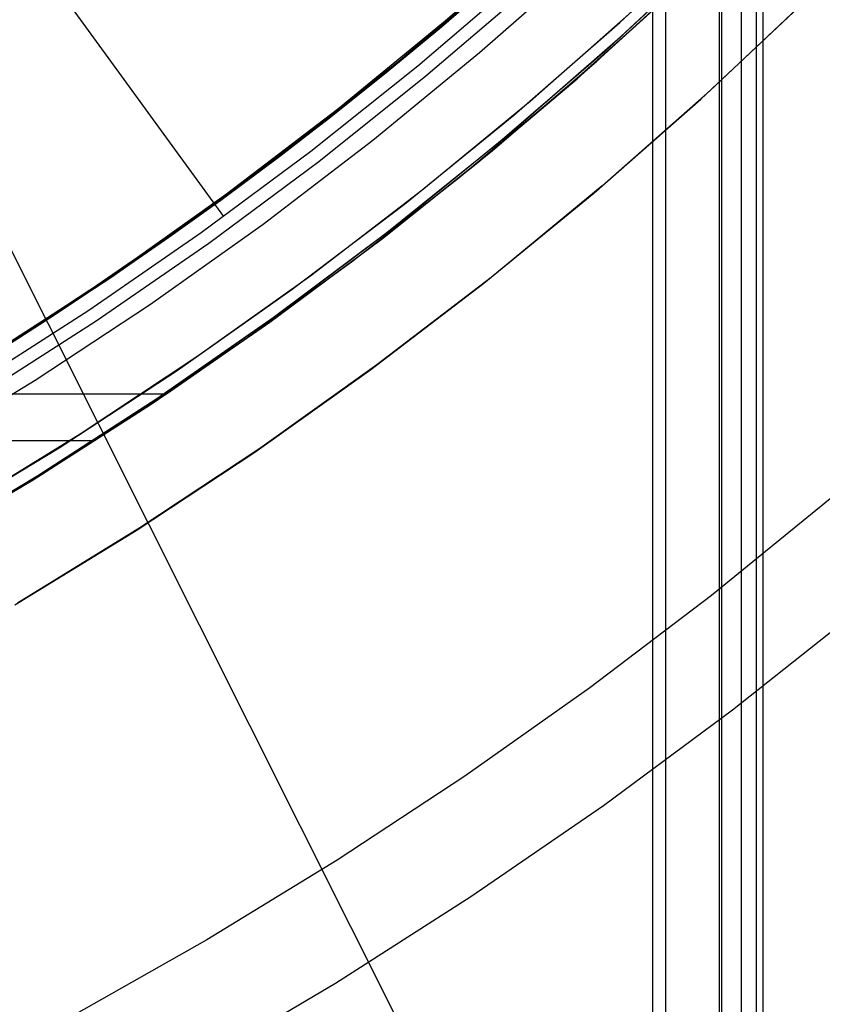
# Model space of a CAD drawing. Header units: millimetres. Extents: x 6038 to 7358, y -8545 to -7225.
# Tile 191 of 256: x 6737 to 6751, y -7956 to -7939. Entities that reach past the tile are written whole.
import ezdxf

# ---------------------------------------------------------------- set-up
doc = ezdxf.new("R2010")
doc.units = ezdxf.units.MM
doc.layers.add('color', color=7, linetype='Continuous')
doc.layers.add('luz', color=7, linetype='Continuous')

msp = doc.modelspace()

# ---------------------------------------------------------------- linework, layer by layer
at = {"color": 7, "true_color": 0xffffff}
for p, q in [((6747.902, -8544.667, 51.746), (6747.902, -7914.667, 51.746)), ((6747.902, -8544.667, 51.746), (6747.902, -7914.667, 51.746)), ((6748.127, -7914.667, 51.72), (6748.127, -8544.667, 51.72)), ((6749.101, -8544.667, 52.495), (6749.101, -7914.667, 52.495)), ((6749.101, -8544.667, 52.495), (6749.101, -7914.667, 52.495)), ((6749.139, -7914.667, 57.105), (6749.139, -8544.667, 57.105)), ((6749.139, -7914.667, 57.105), (6749.139, -8544.667, 57.105)), ((6749.495, -8544.667, 54.2), (6749.495, -7914.667, 54.2)), ((6749.762, -7914.667, 56.66), (6749.762, -8544.667, 56.66)), ((6749.889, -8544.667, 55.905), (6749.889, -7914.667, 55.905)), ((6749.889, -8544.667, 55.905), (6749.889, -7914.667, 55.905)), ((6727.818, -7925.273, 103.072), (6740.173, -7942.278, 89.031)), ((6744.164, -7938.754, 51.544), (6746.049, -7937.093, 51.109)), ((6744.164, -7938.754, 51.544), (6746.049, -7937.093, 51.109)), ((6747.322, -7939.043, 58.537), (6749.205, -7937.282, 58.103)), ((6747.322, -7939.043, 58.537), (6749.205, -7937.282, 58.103)), ((6743.933, -7938.999, 67.912), (6745.759, -7937.412, 67.912)), ((6744.783, -7939.327, 46.475), (6746.649, -7937.685, 46.475)), ((6744.783, -7939.327, 46.475), (6746.649, -7937.685, 46.475)), ((6744.783, -7939.327, 46.475), (6746.649, -7937.685, 46.475)), ((6748.921, -7937.563, 50.446), (6747.042, -7939.3, 50.88)), ((6748.921, -7937.563, 50.446), (6747.042, -7939.3, 50.88)), ((6745.317, -7937.806, 59), (6743.439, -7939.41, 59.434)), ((6745.317, -7937.806, 59), (6743.439, -7939.41, 59.434)), ((6745.36, -7937.768, 46.475), (6743.499, -7939.36, 46.475)), ((6745.36, -7937.768, 89.35), (6743.499, -7939.36, 89.35)), ((6745.36, -7937.768, 46.475), (6743.499, -7939.36, 46.475)), ((6745.36, -7937.768, 89.35), (6743.499, -7939.36, 89.35)), ((6746.885, -7939.489, 47.975), (6748.748, -7937.78, 47.975)), ((6746.885, -7939.489, 89.35), (6748.748, -7937.78, 89.35)), ((6746.885, -7939.489, 47.975), (6748.748, -7937.78, 47.975)), ((6746.885, -7939.489, 89.35), (6748.748, -7937.78, 89.35)), ((6746.926, -7939.453, 68.662), (6748.786, -7937.744, 68.662)), ((6743.312, -7939.493, 88.1), (6745.084, -7937.994, 88.1)), ((6743.312, -7939.493, 88.1), (6745.084, -7937.994, 88.1)), ((6743.32, -7939.503, 88.1), (6745.09, -7938.002, 88.1)), ((6743.67, -7939.567, 89.031), (6745.538, -7937.969, 89.031)), ((6743.67, -7939.567, 89.031), (6745.538, -7937.969, 89.031)), ((6744.096, -7938.861, 74.641), (6745.038, -7938.051, 74.454)), ((6744.096, -7938.861, 74.641), (6745.038, -7938.051, 74.454)), ((6743.819, -7939.747, 88.605), (6745.693, -7938.144, 88.605)), ((6743.819, -7939.747, 88.605), (6745.693, -7938.144, 88.605)), ((6746.537, -7939.796, 82.579), (6748.274, -7938.227, 82.217)), ((6746.537, -7939.796, 82.579), (6748.274, -7938.227, 82.217)), ((6748.1, -7938.388, 74.532), (6746.284, -7940.016, 74.908)), ((6748.1, -7938.388, 74.532), (6746.284, -7940.016, 74.908)), ((6744.44, -7938.569, 82.296), (6742.61, -7940.083, 82.645)), ((6744.44, -7938.569, 82.296), (6742.61, -7940.083, 82.645)), ((6742.224, -7940.347, 51.992), (6744.164, -7938.754, 51.544)), ((6742.224, -7940.347, 51.992), (6744.164, -7938.754, 51.544)), ((6743.14, -7939.654, 74.824), (6744.096, -7938.861, 74.641)), ((6743.14, -7939.654, 74.824), (6744.096, -7938.861, 74.641)), ((6742.054, -7940.522, 67.912), (6743.933, -7938.999, 67.912)), ((6745.381, -7940.737, 58.986), (6747.322, -7939.043, 58.537)), ((6745.381, -7940.737, 58.986), (6747.322, -7939.043, 58.537)), ((6747.042, -7939.3, 50.88), (6745.105, -7940.971, 51.327)), ((6747.042, -7939.3, 50.88), (6745.105, -7940.971, 51.327)), ((6743.439, -7939.41, 59.434), (6741.509, -7940.945, 59.879)), ((6743.439, -7939.41, 59.434), (6741.509, -7940.945, 59.879)), ((6743.499, -7939.36, 46.475), (6741.584, -7940.887, 46.475)), ((6743.499, -7939.36, 89.35), (6741.584, -7940.887, 89.35)), ((6743.499, -7939.36, 46.475), (6741.584, -7940.887, 46.475)), ((6743.499, -7939.36, 89.35), (6741.584, -7940.887, 89.35)), ((6742.862, -7940.904, 46.475), (6744.783, -7939.327, 46.475)), ((6742.862, -7940.904, 46.475), (6744.783, -7939.327, 46.475)), ((6742.862, -7940.904, 46.475), (6744.783, -7939.327, 46.475)), ((6744.964, -7941.133, 47.975), (6746.885, -7939.489, 47.975)), ((6744.964, -7941.133, 89.35), (6746.885, -7939.489, 89.35)), ((6744.964, -7941.133, 47.975), (6746.885, -7939.489, 47.975)), ((6744.964, -7941.133, 89.35), (6746.885, -7939.489, 89.35)), ((6745.008, -7941.097, 68.662), (6746.926, -7939.453, 68.662)), ((6741.493, -7940.934, 88.1), (6743.312, -7939.493, 88.1)), ((6741.493, -7940.934, 88.1), (6743.312, -7939.493, 88.1)), ((6741.502, -7940.947, 88.1), (6743.32, -7939.503, 88.1)), ((6741.748, -7941.1, 89.031), (6743.67, -7939.567, 89.031)), ((6741.748, -7941.1, 89.031), (6743.67, -7939.567, 89.031)), ((6742.171, -7940.43, 75.003), (6743.14, -7939.654, 74.824)), ((6742.171, -7940.43, 75.003), (6743.14, -7939.654, 74.824)), ((6741.891, -7941.285, 88.605), (6743.819, -7939.747, 88.605)), ((6741.891, -7941.285, 88.605), (6743.819, -7939.747, 88.605)), ((6744.753, -7941.306, 82.928), (6746.537, -7939.796, 82.579)), ((6744.753, -7941.306, 82.928), (6746.537, -7939.796, 82.579)), ((6746.284, -7940.016, 74.908), (6744.417, -7941.581, 75.269)), ((6746.284, -7940.016, 74.908), (6744.417, -7941.581, 75.269)), ((6742.61, -7940.083, 82.645), (6740.733, -7941.532, 82.98)), ((6742.61, -7940.083, 82.645), (6740.733, -7941.532, 82.98)), ((6740.23, -7941.87, 52.453), (6742.224, -7940.347, 51.992)), ((6740.23, -7941.87, 52.453), (6742.224, -7940.347, 51.992)), ((6740.124, -7941.981, 67.912), (6742.054, -7940.522, 67.912)), ((6741.19, -7941.188, 75.178), (6742.171, -7940.43, 75.003)), ((6741.19, -7941.188, 75.178), (6742.171, -7940.43, 75.003)), ((6741.584, -7940.887, 46.475), (6739.618, -7942.347, 46.475)), ((6741.584, -7940.887, 89.35), (6739.618, -7942.347, 89.35)), ((6741.584, -7940.887, 46.475), (6739.618, -7942.347, 46.475)), ((6741.584, -7940.887, 89.35), (6739.618, -7942.347, 89.35)), ((6740.887, -7942.414, 46.475), (6742.862, -7940.904, 46.475)), ((6740.887, -7942.414, 46.475), (6742.862, -7940.904, 46.475)), ((6740.887, -7942.414, 46.475), (6742.862, -7940.904, 46.475)), ((6743.384, -7942.36, 59.447), (6745.381, -7940.737, 58.986)), ((6743.384, -7942.36, 59.447), (6745.381, -7940.737, 58.986)), ((6741.509, -7940.945, 59.879), (6739.532, -7942.408, 60.336)), ((6741.509, -7940.945, 59.879), (6739.532, -7942.408, 60.336)), ((6739.627, -7942.316, 88.1), (6741.493, -7940.934, 88.1)), ((6739.627, -7942.316, 88.1), (6741.493, -7940.934, 88.1)), ((6739.637, -7942.329, 88.1), (6741.502, -7940.947, 88.1)), ((6745.105, -7940.971, 51.327), (6743.114, -7942.572, 51.787)), ((6745.105, -7940.971, 51.327), (6743.114, -7942.572, 51.787)), ((6739.775, -7942.565, 89.031), (6741.748, -7941.1, 89.031)), ((6739.775, -7942.565, 89.031), (6741.748, -7941.1, 89.031)), ((6740.197, -7941.928, 75.349), (6741.19, -7941.188, 75.178)), ((6740.197, -7941.928, 75.349), (6741.19, -7941.188, 75.178)), ((6742.987, -7942.709, 47.975), (6744.964, -7941.133, 47.975)), ((6742.987, -7942.709, 89.35), (6744.964, -7941.133, 89.35)), ((6742.987, -7942.709, 47.975), (6744.964, -7941.133, 47.975)), ((6742.987, -7942.709, 89.35), (6744.964, -7941.133, 89.35)), ((6743.034, -7942.673, 68.662), (6745.008, -7941.097, 68.662)), ((6739.91, -7942.755, 88.605), (6741.891, -7941.285, 88.605)), ((6739.91, -7942.755, 88.605), (6741.891, -7941.285, 88.605)), ((6742.925, -7942.757, 83.263), (6744.753, -7941.306, 82.928)), ((6742.925, -7942.757, 83.263), (6744.753, -7941.306, 82.928)), ((6740.733, -7941.532, 82.98), (6738.814, -7942.914, 83.299)), ((6740.733, -7941.532, 82.98), (6738.814, -7942.914, 83.299)), ((6744.417, -7941.581, 75.269), (6742.502, -7943.08, 75.615)), ((6744.417, -7941.581, 75.269), (6742.502, -7943.08, 75.615)), ((6738.187, -7943.32, 52.924), (6740.23, -7941.87, 52.453)), ((6738.187, -7943.32, 52.924), (6740.23, -7941.87, 52.453)), ((6739.193, -7942.649, 75.516), (6740.197, -7941.928, 75.349)), ((6739.193, -7942.649, 75.516), (6740.197, -7941.928, 75.349)), ((6738.146, -7943.373, 67.912), (6740.124, -7941.981, 67.912)), ((6737.719, -7943.636, 88.1), (6739.627, -7942.316, 88.1)), ((6737.719, -7943.636, 88.1), (6739.627, -7942.316, 88.1)), ((6739.532, -7942.408, 60.336), (6737.511, -7943.799, 60.803)), ((6739.532, -7942.408, 60.336), (6737.511, -7943.799, 60.803)), ((6739.618, -7942.347, 46.475), (6737.603, -7943.738, 46.475)), ((6739.618, -7942.347, 89.35), (6737.603, -7943.738, 89.35)), ((6739.618, -7942.347, 46.475), (6737.603, -7943.738, 46.475)), ((6739.618, -7942.347, 89.35), (6737.603, -7943.738, 89.35)), ((6737.728, -7943.651, 88.1), (6739.637, -7942.329, 88.1)), ((6738.861, -7943.854, 46.475), (6740.887, -7942.414, 46.475)), ((6738.861, -7943.854, 46.475), (6740.887, -7942.414, 46.475)), ((6738.861, -7943.854, 46.475), (6740.887, -7942.414, 46.475)), ((6741.333, -7943.912, 59.92), (6743.384, -7942.36, 59.447)), ((6741.333, -7943.912, 59.92), (6743.384, -7942.36, 59.447)), ((6737.751, -7943.962, 89.031), (6739.775, -7942.565, 89.031)), ((6737.751, -7943.962, 89.031), (6739.775, -7942.565, 89.031)), ((6738.177, -7943.352, 75.678), (6739.193, -7942.649, 75.516)), ((6738.177, -7943.352, 75.678), (6739.193, -7942.649, 75.516)), ((6741.007, -7944.181, 68.662), (6743.034, -7942.673, 68.662)), ((6743.114, -7942.572, 51.787), (6741.07, -7944.103, 52.259)), ((6743.114, -7942.572, 51.787), (6741.07, -7944.103, 52.259)), ((6737.881, -7944.156, 88.605), (6739.91, -7942.755, 88.605)), ((6737.881, -7944.156, 88.605), (6739.91, -7942.755, 88.605)), ((6740.957, -7944.217, 47.975), (6742.987, -7942.709, 47.975)), ((6740.957, -7944.217, 89.35), (6742.987, -7942.709, 89.35)), ((6740.957, -7944.217, 47.975), (6742.987, -7942.709, 47.975)), ((6740.957, -7944.217, 89.35), (6742.987, -7942.709, 89.35)), ((6741.056, -7944.146, 83.583), (6742.925, -7942.757, 83.263)), ((6741.056, -7944.146, 83.583), (6742.925, -7942.757, 83.263)), ((6738.814, -7942.914, 83.299), (6736.856, -7944.228, 83.602)), ((6738.814, -7942.914, 83.299), (6736.856, -7944.228, 83.602)), ((6742.502, -7943.08, 75.615), (6740.543, -7944.511, 75.945)), ((6742.502, -7943.08, 75.615), (6740.543, -7944.511, 75.945)), ((6736.095, -7944.697, 53.407), (6738.187, -7943.32, 52.924)), ((6736.095, -7944.697, 53.407), (6738.187, -7943.32, 52.924)), ((6736.121, -7944.697, 67.912), (6738.146, -7943.373, 67.912)), ((6737.152, -7944.035, 75.836), (6738.177, -7943.352, 75.678)), ((6737.152, -7944.035, 75.836), (6738.177, -7943.352, 75.678)), ((6737.603, -7943.738, 46.475), (6735.54, -7945.059, 46.475)), ((6737.603, -7943.738, 89.35), (6735.54, -7945.059, 89.35)), ((6737.603, -7943.738, 46.475), (6735.54, -7945.059, 46.475)), ((6737.603, -7943.738, 89.35), (6735.54, -7945.059, 89.35)), ((6735.768, -7944.894, 88.1), (6737.719, -7943.636, 88.1)), ((6735.768, -7944.894, 88.1), (6737.719, -7943.636, 88.1)), ((6735.777, -7944.908, 88.1), (6737.728, -7943.651, 88.1)), ((6737.511, -7943.799, 60.803), (6735.45, -7945.114, 61.278)), ((6737.511, -7943.799, 60.803), (6735.45, -7945.114, 61.278)), ((6736.786, -7945.223, 46.475), (6738.861, -7943.854, 46.475)), ((6736.786, -7945.223, 46.475), (6738.861, -7943.854, 46.475)), ((6736.786, -7945.223, 46.475), (6738.861, -7943.854, 46.475)), ((6739.231, -7945.39, 60.405), (6741.333, -7943.912, 59.92)), ((6739.231, -7945.39, 60.405), (6741.333, -7943.912, 59.92)), ((6735.681, -7945.288, 89.031), (6737.751, -7943.962, 89.031)), ((6735.681, -7945.288, 89.031), (6737.751, -7943.962, 89.031)), ((6736.116, -7944.7, 75.989), (6737.152, -7944.035, 75.836)), ((6736.116, -7944.7, 75.989), (6737.152, -7944.035, 75.836)), ((6736.856, -7944.228, 83.602), (6734.862, -7945.471, 83.889)), ((6736.856, -7944.228, 83.602), (6734.862, -7945.471, 83.889)), ((6735.804, -7945.486, 88.605), (6737.881, -7944.156, 88.605)), ((6735.804, -7945.486, 88.605), (6737.881, -7944.156, 88.605)), ((6738.876, -7945.653, 47.975), (6740.957, -7944.217, 47.975)), ((6738.876, -7945.653, 89.35), (6740.957, -7944.217, 89.35)), ((6738.876, -7945.653, 47.975), (6740.957, -7944.217, 47.975)), ((6738.876, -7945.653, 89.35), (6740.957, -7944.217, 89.35)), ((6738.929, -7945.618, 68.662), (6741.007, -7944.181, 68.662)), ((6741.07, -7944.103, 52.259), (6738.977, -7945.56, 52.742)), ((6741.07, -7944.103, 52.259), (6738.977, -7945.56, 52.742)), ((6739.148, -7945.471, 83.889), (6741.056, -7944.146, 83.583)), ((6739.148, -7945.471, 83.889), (6741.056, -7944.146, 83.583)), ((6740.543, -7944.511, 75.945), (6738.543, -7945.873, 76.26)), ((6740.543, -7944.511, 75.945), (6738.543, -7945.873, 76.26)), ((6734.665, -7946.519, 46.475), (6736.786, -7945.223, 46.475)), ((6734.665, -7946.519, 46.475), (6736.786, -7945.223, 46.475)), ((6734.665, -7946.519, 46.475), (6736.786, -7945.223, 46.475)), ((6734.862, -7945.471, 83.889), (6739.148, -7945.471, 83.889)), ((6734.862, -7945.471, 83.889), (6739.148, -7945.471, 83.889)), ((6736.507, -7947.164, 76.558), (6739.148, -7945.471, 83.889)), ((6736.507, -7947.164, 76.558), (6739.148, -7945.471, 83.889)), ((6737.081, -7946.793, 60.902), (6739.231, -7945.39, 60.405)), ((6737.081, -7946.793, 60.902), (6739.231, -7945.39, 60.405)), ((6736.747, -7947.017, 47.975), (6738.876, -7945.653, 47.975)), ((6736.747, -7947.017, 89.35), (6738.876, -7945.653, 89.35)), ((6736.747, -7947.017, 47.975), (6738.876, -7945.653, 47.975)), ((6736.747, -7947.017, 89.35), (6738.876, -7945.653, 89.35)), ((6736.803, -7946.982, 68.662), (6738.929, -7945.618, 68.662)), ((6738.977, -7945.56, 52.742), (6736.836, -7946.944, 53.236)), ((6738.977, -7945.56, 52.742), (6736.836, -7946.944, 53.236)), ((6738.543, -7945.873, 76.26), (6736.507, -7947.164, 76.558)), ((6738.543, -7945.873, 76.26), (6736.507, -7947.164, 76.558)), ((6737.859, -7946.318, 80.224), (6733.416, -7946.318, 80.224)), ((6734.885, -7948.119, 61.409), (6737.081, -7946.793, 60.902)), ((6734.885, -7948.119, 61.409), (6737.081, -7946.793, 60.902)), ((6734.572, -7948.306, 47.975), (6736.747, -7947.017, 47.975)), ((6734.572, -7948.306, 89.35), (6736.747, -7947.017, 89.35)), ((6734.572, -7948.306, 47.975), (6736.747, -7947.017, 47.975)), ((6734.572, -7948.306, 89.35), (6736.747, -7947.017, 89.35)), ((6734.631, -7948.272, 68.662), (6736.803, -7946.982, 68.662)), ((6736.836, -7946.944, 53.236), (6734.65, -7948.251, 53.741)), ((6736.836, -7946.944, 53.236), (6734.65, -7948.251, 53.741))]:
    msp.add_line(p, q, dxfattribs=at)
at = {"layer": 'color', "color": 254, "true_color": 0xcad1ee}
for p, q in [((6747.31, -7938.783, 23.298), (6749.161, -7937.048, 23.298)), ((6747.31, -7938.783, 23.298), (6749.161, -7937.048, 23.298)), ((6750.81, -7938.233, 43.5), (6748.93, -7940.013, 43.5)), ((6750.81, -7938.233, 32.973), (6748.93, -7940.013, 32.973)), ((6750.81, -7938.233, 43.5), (6748.93, -7940.013, 43.5)), ((6748.764, -7940.165, 22.446), (6750.629, -7938.41, 22.446)), ((6748.764, -7940.165, 22.446), (6750.629, -7938.41, 22.446)), ((6747.58, -7938.537, 43.5), (6745.692, -7940.205, 43.5)), ((6747.58, -7938.537, 33.399), (6745.692, -7940.205, 33.399)), ((6747.58, -7938.537, 43.5), (6745.692, -7940.205, 43.5)), ((6745.4, -7940.453, 23.298), (6747.31, -7938.783, 23.298)), ((6745.4, -7940.453, 23.298), (6747.31, -7938.783, 23.298)), ((6748.93, -7940.013, 43.5), (6746.99, -7941.727, 43.5)), ((6748.93, -7940.013, 32.973), (6746.99, -7941.727, 32.973)), ((6748.93, -7940.013, 43.5), (6746.99, -7941.727, 43.5)), ((6746.84, -7941.855, 22.446), (6748.764, -7940.165, 22.446)), ((6746.84, -7941.855, 22.446), (6748.764, -7940.165, 22.446)), ((6745.692, -7940.205, 43.5), (6743.747, -7941.808, 43.5)), ((6745.692, -7940.205, 33.399), (6743.747, -7941.808, 33.399)), ((6745.692, -7940.205, 43.5), (6743.747, -7941.808, 43.5)), ((6743.433, -7942.055, 23.298), (6745.4, -7940.453, 23.298)), ((6743.433, -7942.055, 23.298), (6745.4, -7940.453, 23.298)), ((6746.99, -7941.727, 43.5), (6744.991, -7943.373, 43.5)), ((6746.99, -7941.727, 32.973), (6744.991, -7943.373, 32.973)), ((6746.99, -7941.727, 43.5), (6744.991, -7943.373, 43.5)), ((6743.747, -7941.808, 43.5), (6741.747, -7943.342, 43.5)), ((6743.747, -7941.808, 33.399), (6741.747, -7943.342, 33.399)), ((6743.747, -7941.808, 43.5), (6741.747, -7943.342, 43.5)), ((6744.859, -7943.478, 22.446), (6746.84, -7941.855, 22.446)), ((6744.859, -7943.478, 22.446), (6746.84, -7941.855, 22.446)), ((6741.412, -7943.588, 23.298), (6743.433, -7942.055, 23.298)), ((6741.412, -7943.588, 23.298), (6743.433, -7942.055, 23.298)), ((6741.747, -7943.342, 43.5), (6739.696, -7944.806, 43.5)), ((6741.747, -7943.342, 33.399), (6739.696, -7944.806, 33.399)), ((6741.747, -7943.342, 43.5), (6739.696, -7944.806, 43.5)), ((6744.991, -7943.373, 43.5), (6742.937, -7944.949, 43.5)), ((6744.991, -7943.373, 32.973), (6742.937, -7944.949, 32.973)), ((6744.991, -7943.373, 43.5), (6742.937, -7944.949, 43.5)), ((6742.824, -7945.033, 22.446), (6744.859, -7943.478, 22.446)), ((6742.824, -7945.033, 22.446), (6744.859, -7943.478, 22.446)), ((6739.339, -7945.05, 23.298), (6741.412, -7943.588, 23.298)), ((6739.339, -7945.05, 23.298), (6741.412, -7943.588, 23.298)), ((6739.696, -7944.806, 43.5), (6737.596, -7946.198, 43.5)), ((6739.696, -7944.806, 33.399), (6737.596, -7946.198, 33.399)), ((6739.696, -7944.806, 43.5), (6737.596, -7946.198, 43.5)), ((6742.937, -7944.949, 43.5), (6740.83, -7946.453, 43.5)), ((6742.937, -7944.949, 32.973), (6740.83, -7946.453, 32.973)), ((6742.937, -7944.949, 43.5), (6740.83, -7946.453, 43.5)), ((6737.216, -7946.439, 23.298), (6739.339, -7945.05, 23.298)), ((6737.216, -7946.439, 23.298), (6739.339, -7945.05, 23.298)), ((6740.737, -7946.517, 22.446), (6742.824, -7945.033, 22.446)), ((6740.737, -7946.517, 22.446), (6742.824, -7945.033, 22.446)), ((6737.596, -7946.198, 43.5), (6735.448, -7947.517, 43.5)), ((6737.596, -7946.198, 33.399), (6735.448, -7947.517, 33.399)), ((6737.596, -7946.198, 43.5), (6735.448, -7947.517, 43.5)), ((6735.046, -7947.753, 23.298), (6737.216, -7946.439, 23.298)), ((6735.046, -7947.753, 23.298), (6737.216, -7946.439, 23.298)), ((6738.601, -7947.929, 22.446), (6740.737, -7946.517, 22.446)), ((6738.601, -7947.929, 22.446), (6740.737, -7946.517, 22.446)), ((6740.83, -7946.453, 43.5), (6738.672, -7947.884, 43.5)), ((6740.83, -7946.453, 32.973), (6738.672, -7947.884, 32.973)), ((6740.83, -7946.453, 43.5), (6738.672, -7947.884, 43.5)), ((6751.092, -7947.361, 17.309), (6748.958, -7949.097, 17.309)), ((6736.417, -7949.268, 22.446), (6738.601, -7947.929, 22.446)), ((6736.417, -7949.268, 22.446), (6738.601, -7947.929, 22.446)), ((6738.672, -7947.884, 43.5), (6736.466, -7949.239, 43.5)), ((6738.672, -7947.884, 32.973), (6736.466, -7949.239, 32.973)), ((6738.672, -7947.884, 43.5), (6736.466, -7949.239, 43.5)), ((6748.958, -7949.097, 17.309), (6746.767, -7950.76, 17.309)), ((6751.602, -7949.364, 18.688), (6749.337, -7951.164, 18.688)), ((6746.767, -7950.76, 17.309), (6744.521, -7952.349, 17.309)), ((6749.337, -7951.164, 18.688), (6747.012, -7952.886, 18.688)), ((6744.521, -7952.349, 17.309), (6742.223, -7953.862, 17.309)), ((6747.012, -7952.886, 18.688), (6744.628, -7954.526, 18.688)), ((6742.223, -7953.862, 17.309), (6739.875, -7955.297, 17.309)), ((6744.628, -7954.526, 18.688), (6742.189, -7956.083, 18.688)), ((6739.875, -7955.297, 17.309), (6737.481, -7956.652, 17.309)), ((6742.189, -7956.083, 18.688), (6739.698, -7957.554, 18.688))]:
    msp.add_line(p, q, dxfattribs=at)
at = {"layer": 'color'}
for p, q in [((6747.58, -7938.537, 43.5), (6745.692, -7940.205, 43.5)), ((6745.692, -7940.205, 43.5), (6743.747, -7941.808, 43.5)), ((6743.747, -7941.808, 43.5), (6741.747, -7943.342, 43.5)), ((6741.747, -7943.342, 43.5), (6739.696, -7944.806, 43.5)), ((6739.696, -7944.806, 43.5), (6737.596, -7946.198, 43.5)), ((6737.596, -7946.198, 43.5), (6735.448, -7947.517, 43.5))]:
    msp.add_line(p, q, dxfattribs=at)
at = {"layer": 'luz', "color": 254, "true_color": 0xcad1ee}
for p, q in [((6637.63, -7746.125, -31.05), (6773.103, -8016.134, -31.05)), ((6637.63, -7746.125, -32.55), (6773.103, -8016.134, -32.55))]:
    msp.add_line(p, q, dxfattribs=at)

doc.saveas('drawing.dxf')
